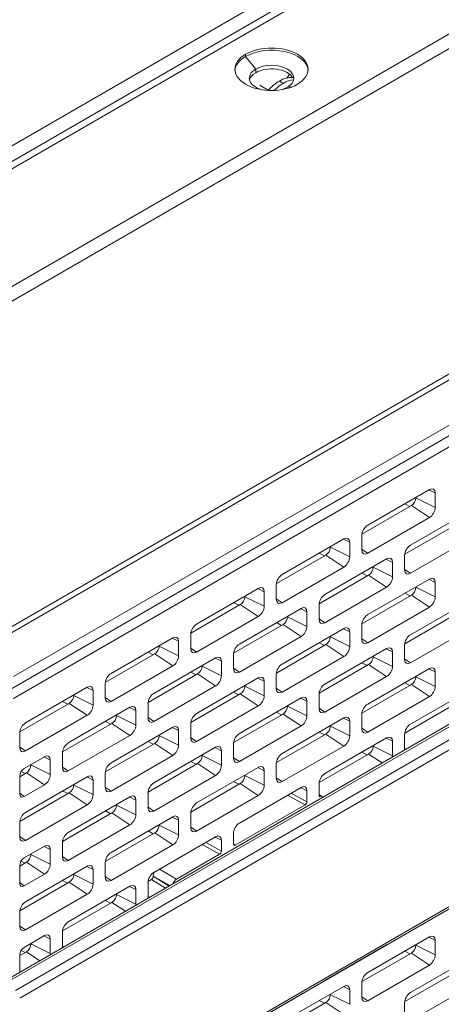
# Model space of a CAD drawing. Header units: millimetres. Extents: x 11 to 1665, y 44 to 957.
# Tile 46 of 69: x 1368 to 1401, y 429 to 506. Entities that reach past the tile are written whole.
import ezdxf

# ---------------------------------------------------------------- set-up
doc = ezdxf.new("R2010")
doc.units = ezdxf.units.MM
doc.header["$MEASUREMENT"] = 0
doc.layers.get('0').update_dxf_attribs({"lineweight": 25})

msp = doc.modelspace()

# ---------------------------------------------------------------- linework, layer by layer
at = {"color": 0, "linetype": 'Continuous', "lineweight": 0, "extrusion": (-5.55112e-17, 0.816497, 0.57735)}
for p, q in [((1633.554, 647.775), (1326.245, 470.35)), ((1623.286, 643.66), (1333.372, 476.279)), ((1624.036, 642.869), (1334.122, 475.487)), ((1335.084, 465.084), (1642.676, 642.672)), ((1640.696, 642.672), (1335.084, 466.227)), ((1663.688, 629.269), (1356.096, 451.681)), ((1663.889, 628.908), (1356.297, 451.32)), ((1367.611, 454.308), (1652.575, 618.832)), ((1602.017, 588.783), (1366.904, 453.041)), ((1602.724, 588.332), (1367.611, 452.589)), ((1385.832, 502.982), (1385.832, 503.146)), ((1386.632, 501.987), (1385.832, 502.982)), ((1386.632, 501.987), (1386.632, 501.704)), ((1386.937, 500.711), (1387.609, 500.323)), ((1388.482, 501.044), (1388.789, 500.867)), ((1389.107, 500.558), (1389.486, 500.592)), ((1400.262, 468.993), (1395.418, 466.196)), ((1399.201, 468.34), (1399.201, 468.38)), ((1399.201, 468.34), (1400.721, 467.584)), ((1400.227, 468.973), (1400.721, 468.727)), ((1400.721, 467.584), (1400.721, 468.727)), ((1394.964, 465.485), (1398.848, 467.727)), ((1398.327, 467.875), (1398.736, 467.663)), ((1398.848, 467.727), (1400.262, 466.788)), ((1395.418, 463.992), (1400.262, 466.788)), ((1403.621, 467.421), (1398.777, 464.625)), ((1398.323, 463.913), (1402.206, 466.155)), ((1394.958, 465.4), (1394.958, 464.257)), ((1398.777, 462.42), (1403.621, 465.217)), ((1393.544, 465.114), (1388.701, 462.318)), ((1392.484, 464.461), (1392.484, 464.502)), ((1392.484, 464.461), (1394.004, 463.706)), ((1393.51, 465.095), (1394.004, 464.849)), ((1394.004, 463.706), (1394.004, 464.849)), ((1388.246, 461.607), (1392.13, 463.849)), ((1391.609, 463.997), (1392.018, 463.784)), ((1392.13, 463.849), (1393.544, 462.91)), ((1394.958, 464.297), (1395.418, 463.992)), ((1398.317, 463.828), (1398.317, 462.685)), ((1388.701, 460.113), (1393.544, 462.91)), ((1396.903, 463.543), (1392.059, 460.746)), ((1395.842, 462.889), (1395.842, 462.93)), ((1395.842, 462.889), (1397.363, 462.134)), ((1396.869, 463.523), (1397.363, 463.277)), ((1397.363, 462.134), (1397.363, 463.277)), ((1391.605, 460.035), (1395.489, 462.277)), ((1394.968, 462.425), (1395.377, 462.213)), ((1395.489, 462.277), (1396.903, 461.338)), ((1398.317, 462.725), (1398.777, 462.42)), ((1388.241, 461.522), (1388.241, 460.379)), ((1392.059, 458.542), (1396.903, 461.338)), ((1400.262, 461.971), (1395.418, 459.174)), ((1399.201, 461.318), (1399.201, 461.359)), ((1399.201, 461.318), (1400.721, 460.562)), ((1400.227, 461.951), (1400.721, 461.706)), ((1400.721, 460.562), (1400.721, 461.706)), ((1386.827, 461.236), (1381.983, 458.44)), ((1385.766, 460.583), (1385.766, 460.624)), ((1385.766, 460.583), (1387.286, 459.828)), ((1386.792, 461.216), (1387.286, 460.971)), ((1387.286, 459.828), (1387.286, 460.971)), ((1394.964, 458.463), (1398.848, 460.705)), ((1398.327, 460.854), (1398.736, 460.641)), ((1398.848, 460.705), (1400.262, 459.766)), ((1381.529, 457.728), (1385.413, 459.971)), ((1384.892, 460.119), (1385.301, 459.906)), ((1385.413, 459.971), (1386.827, 459.032)), ((1388.241, 460.419), (1388.701, 460.113)), ((1391.6, 459.95), (1391.6, 458.807)), ((1395.418, 456.97), (1400.262, 459.766)), ((1403.621, 460.399), (1398.777, 457.603)), ((1381.983, 456.235), (1386.827, 459.032)), ((1390.186, 459.664), (1385.342, 456.868)), ((1389.125, 459.011), (1389.125, 459.052)), ((1389.125, 459.011), (1390.645, 458.256)), ((1390.151, 459.644), (1390.645, 459.399)), ((1390.645, 458.256), (1390.645, 459.399)), ((1398.323, 456.891), (1402.206, 459.134)), ((1384.888, 456.157), (1388.771, 458.399)), ((1388.25, 458.547), (1388.66, 458.334)), ((1388.771, 458.399), (1390.186, 457.46)), ((1391.6, 458.847), (1392.059, 458.542)), ((1394.958, 458.378), (1394.958, 457.235)), ((1398.777, 455.398), (1403.621, 458.195)), ((1381.523, 457.644), (1381.523, 456.5)), ((1385.342, 454.663), (1390.186, 457.46)), ((1393.544, 458.093), (1388.701, 455.296)), ((1392.484, 457.439), (1392.484, 457.48)), ((1392.484, 457.439), (1394.004, 456.684)), ((1393.51, 458.073), (1394.004, 457.827)), ((1394.004, 456.684), (1394.004, 457.827)), ((1380.109, 457.358), (1375.266, 454.561)), ((1379.049, 456.705), (1379.049, 456.745)), ((1379.049, 456.705), (1380.569, 455.949)), ((1380.075, 457.338), (1380.569, 457.092)), ((1380.569, 455.949), (1380.569, 457.092)), ((1388.246, 454.585), (1392.13, 456.827)), ((1391.609, 456.975), (1392.018, 456.763)), ((1392.13, 456.827), (1393.544, 455.888)), ((1394.958, 457.275), (1395.418, 456.97)), ((1398.317, 456.807), (1398.317, 455.664)), ((1374.811, 453.85), (1378.695, 456.092)), ((1378.174, 456.24), (1378.583, 456.028)), ((1378.695, 456.092), (1380.109, 455.153)), ((1381.523, 456.54), (1381.983, 456.235)), ((1384.882, 456.072), (1384.882, 454.929)), ((1388.701, 453.092), (1393.544, 455.888)), ((1396.903, 456.521), (1392.059, 453.724)), ((1395.842, 455.868), (1395.842, 455.908)), ((1395.842, 455.868), (1397.363, 455.112)), ((1396.869, 456.501), (1397.363, 456.255)), ((1397.363, 455.112), (1397.363, 456.255)), ((1375.266, 452.357), (1380.109, 455.153)), ((1383.468, 455.786), (1378.624, 452.989)), ((1382.407, 455.133), (1382.407, 455.174)), ((1382.407, 455.133), (1383.928, 454.378)), ((1383.434, 455.766), (1383.928, 455.521)), ((1383.928, 454.378), (1383.928, 455.521)), ((1391.605, 453.013), (1395.489, 455.255)), ((1394.968, 455.404), (1395.377, 455.191)), ((1395.489, 455.255), (1396.903, 454.316)), ((1398.317, 455.703), (1398.777, 455.398)), ((1378.17, 452.278), (1382.054, 454.52)), ((1381.533, 454.669), (1381.942, 454.456)), ((1382.054, 454.52), (1383.468, 453.581)), ((1384.882, 454.968), (1385.342, 454.663)), ((1388.241, 454.5), (1388.241, 453.357)), ((1400.262, 454.949), (1395.418, 452.153)), ((1399.201, 454.296), (1399.201, 454.337)), ((1400.227, 454.929), (1400.721, 454.684)), ((1400.721, 453.541), (1400.721, 454.684)), ((1374.806, 453.765), (1374.806, 452.622)), ((1378.624, 450.785), (1383.468, 453.581)), ((1386.827, 454.214), (1381.983, 451.418)), ((1385.766, 453.561), (1385.766, 453.602)), ((1385.766, 453.561), (1387.286, 452.806)), ((1386.792, 454.194), (1387.286, 453.949)), ((1387.286, 452.806), (1387.286, 453.949)), ((1392.059, 451.52), (1396.903, 454.316)), ((1394.964, 451.441), (1398.848, 453.683)), ((1398.327, 453.832), (1398.736, 453.619)), ((1398.848, 453.683), (1400.262, 452.745)), ((1399.201, 454.296), (1400.721, 453.541)), ((1373.392, 453.479), (1368.548, 450.683)), ((1372.331, 452.826), (1372.331, 452.867)), ((1372.331, 452.826), (1373.851, 452.071)), ((1373.357, 453.459), (1373.851, 453.214)), ((1373.851, 452.071), (1373.851, 453.214)), ((1381.529, 450.706), (1385.413, 452.949)), ((1384.892, 453.097), (1385.301, 452.884)), ((1385.413, 452.949), (1386.827, 452.01)), ((1388.241, 453.397), (1388.701, 453.092)), ((1391.6, 452.928), (1391.6, 451.785)), ((1403.621, 453.377), (1398.777, 450.581)), ((1366.592, 430.239), (1405.607, 452.765)), ((1366.86, 430.203), (1405.876, 452.729)), ((1406.68, 452.162), (1367.753, 429.688)), ((1368.094, 449.972), (1371.978, 452.214)), ((1371.456, 452.362), (1371.866, 452.149)), ((1371.978, 452.214), (1373.392, 451.275)), ((1374.806, 452.662), (1375.266, 452.357)), ((1378.165, 452.193), (1378.165, 451.05)), ((1381.983, 449.213), (1386.827, 452.01)), ((1390.186, 452.642), (1385.342, 449.846)), ((1389.125, 451.989), (1389.125, 452.03)), ((1390.151, 452.623), (1390.645, 452.377)), ((1390.645, 451.234), (1390.645, 452.377)), ((1395.418, 449.948), (1400.262, 452.745)), ((1398.323, 449.87), (1402.206, 452.112)), ((1407.015, 451.561), (1368.088, 429.087)), ((1368.548, 448.478), (1373.392, 451.275)), ((1376.75, 451.908), (1371.907, 449.111)), ((1375.69, 451.254), (1375.69, 451.295)), ((1375.69, 451.254), (1377.21, 450.499)), ((1376.716, 451.888), (1377.21, 451.642)), ((1377.21, 450.499), (1377.21, 451.642)), ((1384.888, 449.135), (1388.771, 451.377)), ((1388.25, 451.525), (1388.66, 451.312)), ((1388.771, 451.377), (1390.186, 450.438)), ((1389.125, 451.989), (1390.645, 451.234)), ((1391.6, 451.825), (1392.059, 451.52)), ((1394.958, 451.356), (1394.958, 450.213)), ((1371.453, 448.4), (1375.336, 450.642)), ((1374.815, 450.79), (1375.225, 450.578)), ((1375.336, 450.642), (1376.75, 449.703)), ((1378.165, 451.09), (1378.624, 450.785)), ((1381.523, 450.622), (1381.523, 449.479)), ((1393.544, 451.071), (1388.701, 448.274)), ((1392.484, 450.418), (1392.484, 450.458)), ((1393.51, 451.051), (1394.004, 450.805)), ((1394.004, 449.662), (1394.004, 450.805)), ((1368.088, 449.887), (1368.088, 448.744)), ((1371.907, 446.907), (1376.75, 449.703)), ((1380.109, 450.336), (1375.266, 447.539)), ((1379.049, 449.683), (1379.049, 449.723)), ((1379.049, 449.683), (1380.569, 448.927)), ((1380.075, 450.316), (1380.569, 450.071)), ((1380.569, 448.927), (1380.569, 450.071)), ((1385.342, 447.641), (1390.186, 450.438)), ((1388.246, 447.563), (1392.13, 449.805)), ((1391.609, 449.953), (1392.018, 449.741)), ((1392.13, 449.805), (1393.544, 448.866)), ((1392.484, 450.418), (1394.004, 449.662)), ((1394.958, 450.253), (1395.418, 449.948)), ((1398.317, 449.785), (1398.317, 448.642)), ((1374.811, 446.828), (1378.695, 449.07)), ((1378.174, 449.219), (1378.583, 449.006)), ((1378.695, 449.07), (1380.109, 448.131)), ((1381.523, 449.518), (1381.983, 449.213)), ((1384.882, 449.05), (1384.882, 447.907)), ((1396.903, 449.499), (1392.059, 446.702)), ((1396.869, 449.479), (1397.363, 449.234)), ((1397.363, 448.09), (1397.363, 449.234)), ((1368.088, 448.783), (1368.548, 448.478)), ((1371.447, 448.315), (1371.447, 447.172)), ((1383.468, 448.764), (1378.624, 445.968)), ((1382.407, 448.111), (1382.407, 448.152)), ((1383.434, 448.744), (1383.928, 448.499)), ((1383.928, 447.356), (1383.928, 448.499)), ((1388.701, 446.07), (1393.544, 448.866)), ((1391.605, 445.991), (1395.489, 448.233)), ((1394.968, 448.382), (1395.377, 448.169)), ((1395.489, 448.233), (1396.544, 447.533)), ((1395.842, 448.846), (1395.842, 448.887)), ((1395.842, 448.846), (1397.363, 448.09)), ((1398.317, 448.681), (1398.418, 448.615)), ((1370.033, 448.029), (1368.441, 447.11)), ((1368.972, 447.376), (1368.972, 447.417)), ((1368.972, 447.376), (1370.493, 446.621)), ((1369.999, 448.009), (1370.493, 447.764)), ((1370.493, 446.621), (1370.493, 447.764)), ((1375.266, 445.335), (1380.109, 448.131)), ((1378.17, 445.256), (1382.054, 447.499)), ((1381.533, 447.647), (1381.942, 447.434)), ((1382.054, 447.499), (1383.468, 446.56)), ((1382.407, 448.111), (1383.928, 447.356)), ((1384.882, 447.947), (1385.342, 447.641)), ((1388.241, 447.478), (1388.241, 446.335)), ((1368.088, 446.458), (1368.619, 446.764)), ((1368.199, 446.859), (1368.507, 446.699)), ((1368.619, 446.764), (1370.033, 445.825)), ((1371.447, 447.212), (1371.907, 446.907)), ((1374.806, 446.743), (1374.806, 445.6)), ((1386.827, 447.192), (1381.983, 444.396)), ((1386.792, 447.172), (1387.286, 446.927)), ((1387.286, 445.784), (1387.286, 446.927)), ((1368.088, 445.109), (1368.088, 446.499)), ((1368.441, 444.906), (1370.033, 445.825)), ((1373.392, 446.458), (1368.548, 443.661)), ((1372.331, 445.804), (1372.331, 445.845)), ((1373.357, 446.438), (1373.851, 446.192)), ((1373.851, 445.049), (1373.851, 446.192)), ((1378.624, 443.763), (1383.468, 446.56)), ((1381.529, 443.685), (1385.413, 445.927)), ((1384.892, 446.075), (1385.301, 445.862)), ((1385.413, 445.927), (1386.827, 444.988)), ((1385.766, 446.539), (1385.766, 446.58)), ((1385.766, 446.539), (1387.286, 445.784)), ((1388.241, 446.375), (1388.701, 446.07)), ((1391.6, 445.906), (1391.6, 444.882)), ((1368.441, 444.906), (1368.088, 445.175)), ((1368.094, 442.95), (1371.978, 445.192)), ((1371.456, 445.34), (1371.866, 445.127)), ((1371.978, 445.192), (1373.392, 444.253)), ((1372.331, 445.804), (1373.851, 445.049)), ((1374.806, 445.64), (1375.266, 445.335)), ((1378.165, 445.172), (1378.165, 444.028)), ((1390.186, 445.621), (1385.342, 442.824)), ((1390.645, 444.494), (1389.413, 445.175)), ((1390.151, 445.601), (1390.645, 445.355)), ((1390.645, 444.494), (1390.645, 445.355)), ((1376.75, 444.886), (1371.907, 442.089)), ((1375.69, 444.233), (1375.69, 444.273)), ((1376.716, 444.866), (1377.21, 444.62)), ((1377.21, 443.477), (1377.21, 444.62)), ((1381.983, 442.191), (1386.827, 444.988)), ((1390.504, 444.249), (1389.128, 445.01)), ((1368.548, 441.456), (1373.392, 444.253)), ((1371.453, 441.378), (1375.336, 443.62)), ((1374.815, 443.768), (1375.225, 443.556)), ((1375.336, 443.62), (1376.75, 442.681)), ((1375.69, 444.233), (1377.21, 443.477)), ((1378.165, 444.068), (1378.624, 443.763)), ((1381.523, 443.6), (1381.523, 442.457)), ((1390.504, 444.249), (1385.023, 441.085)), ((1368.088, 442.865), (1368.088, 441.722)), ((1380.109, 443.314), (1375.266, 440.517)), ((1380.075, 443.294), (1380.569, 443.049)), ((1380.569, 441.906), (1380.569, 443.049)), ((1371.907, 439.885), (1376.75, 442.681)), ((1374.811, 439.806), (1378.695, 442.048)), ((1378.174, 442.197), (1378.583, 441.984)), ((1378.695, 442.048), (1380.109, 441.109)), ((1379.049, 442.661), (1379.049, 442.702)), ((1379.049, 442.661), (1380.569, 441.906)), ((1381.523, 442.496), (1381.983, 442.191)), ((1384.882, 442.028), (1384.882, 441.166)), ((1368.088, 441.762), (1368.548, 441.456)), ((1371.447, 441.293), (1371.447, 440.15)), ((1383.468, 441.742), (1378.624, 438.946)), ((1383.928, 440.615), (1382.696, 441.296)), ((1383.434, 441.722), (1383.928, 441.477)), ((1383.928, 440.615), (1383.928, 441.477)), ((1384.882, 441.189), (1385.023, 441.085)), ((1370.033, 441.007), (1368.441, 440.088)), ((1369.999, 440.987), (1370.493, 440.742)), ((1370.493, 439.599), (1370.493, 440.742)), ((1375.266, 438.313), (1380.109, 441.109)), ((1383.786, 440.371), (1382.411, 441.132)), ((1368.088, 439.436), (1368.619, 439.742)), ((1368.199, 439.838), (1368.507, 439.677)), ((1368.619, 439.742), (1370.033, 438.803)), ((1368.972, 440.354), (1368.972, 440.395)), ((1368.972, 440.354), (1370.493, 439.599)), ((1371.447, 440.19), (1371.907, 439.885)), ((1374.806, 439.721), (1374.806, 438.578)), ((1383.786, 440.371), (1380.413, 438.423)), ((1367.985, 416.569), (1406.911, 439.043)), ((1368.088, 438.087), (1368.088, 439.478)), ((1368.088, 416.798), (1407.015, 439.272)), ((1373.392, 439.436), (1368.548, 436.639)), ((1373.357, 439.416), (1373.851, 439.17)), ((1373.851, 438.027), (1373.851, 439.17)), ((1380.413, 438.423), (1379.066, 439.201)), ((1368.441, 437.884), (1368.088, 438.153)), ((1368.094, 435.928), (1371.978, 438.17)), ((1368.441, 437.884), (1370.033, 438.803)), ((1371.456, 438.318), (1371.866, 438.106)), ((1371.978, 438.17), (1373.392, 437.231)), ((1372.331, 438.782), (1372.331, 438.823)), ((1372.331, 438.782), (1373.851, 438.027)), ((1374.806, 438.618), (1375.266, 438.313)), ((1378.165, 438.15), (1378.165, 437.007)), ((1378.17, 438.234), (1378.43, 438.385)), ((1378.43, 438.385), (1379.541, 437.716)), ((1378.571, 438.65), (1379.823, 437.879)), ((1379.881, 437.912), (1378.571, 438.65)), ((1378.828, 438.492), (1378.827, 438.491)), ((1378.84, 438.499), (1378.84, 438.499)), ((1376.75, 437.864), (1371.907, 435.067)), ((1376.716, 437.844), (1377.21, 437.599)), ((1377.21, 436.455), (1377.21, 437.599)), ((1368.548, 434.435), (1373.392, 437.231)), ((1371.453, 434.356), (1375.336, 436.598)), ((1374.815, 436.747), (1375.225, 436.534)), ((1375.336, 436.598), (1376.392, 435.898)), ((1375.69, 437.211), (1375.69, 437.252)), ((1375.69, 437.211), (1377.21, 436.455)), ((1378.165, 437.046), (1378.265, 436.979)), ((1398.777, 434.333), (1403.621, 437.129)), ((1368.088, 435.843), (1368.088, 434.7)), ((1368.088, 434.74), (1368.548, 434.435)), ((1371.447, 434.271), (1371.447, 433.128)), ((1398.765, 434.34), (1398.777, 434.333)), ((1370.033, 433.986), (1368.441, 433.066)), ((1369.999, 433.966), (1370.493, 433.72)), ((1370.493, 432.577), (1370.493, 433.72)), ((1400.262, 433.883), (1395.418, 431.087)), ((1400.227, 433.864), (1400.721, 433.618)), ((1400.721, 432.475), (1400.721, 433.618)), ((1368.088, 432.414), (1368.619, 432.72)), ((1368.199, 432.816), (1368.507, 432.655)), ((1368.619, 432.72), (1369.674, 432.019)), ((1368.972, 433.332), (1368.972, 433.373)), ((1368.972, 433.332), (1370.493, 432.577)), ((1371.447, 433.168), (1371.548, 433.101)), ((1392.059, 430.454), (1396.903, 433.251)), ((1396.892, 433.258), (1396.903, 433.251)), ((1398.327, 432.766), (1398.736, 432.553)), ((1399.201, 433.23), (1399.201, 433.271)), ((1399.201, 433.23), (1400.721, 432.475)), ((1368.088, 431.104), (1368.088, 432.456)), ((1394.964, 430.376), (1398.848, 432.618)), ((1403.621, 432.312), (1398.777, 429.515)), ((1398.848, 432.618), (1400.262, 431.679)), ((1395.418, 428.882), (1400.262, 431.679)), ((1368.109, 431.116), (1368.088, 431.131)), ((1392.048, 430.462), (1392.059, 430.454)), ((1398.323, 428.804), (1402.206, 431.046)), ((1393.544, 430.005), (1388.701, 427.209)), ((1393.51, 429.985), (1394.004, 429.74)), ((1394.004, 428.597), (1394.004, 429.74)), ((1394.958, 430.291), (1394.958, 429.148)), ((1398.777, 427.311), (1403.621, 430.107)), ((1385.342, 426.576), (1390.186, 429.372)), ((1390.174, 429.38), (1390.186, 429.372)), ((1391.609, 428.888), (1392.018, 428.675)), ((1392.484, 429.352), (1392.484, 429.393)), ((1392.484, 429.352), (1394.004, 428.597)), ((1394.958, 429.188), (1395.418, 428.882)), ((1388.246, 426.497), (1392.13, 428.74)), ((1392.13, 428.74), (1393.544, 427.801)), ((1398.317, 428.719), (1398.317, 427.576))]:
    msp.add_line(p, q, dxfattribs=at)
at = {"color": 0, "linetype": 'Continuous', "lineweight": 0}
for centre, major_axis, ratio, start_param, end_param in [((1387.87, 501.969), (2.882, 0), 0.57735, -0.785398, 2.356194), ((1387.87, 501.969), (-2.882, 0), 0.57735, -0.785398, 2.356194), ((1387.87, 501.806), (-2.882, 0), 0.57735, -0.785398, -0.049089), ((1387.87, 501.272), (1.75, 0), 0.57735, -0.785398, 2.356194), ((1387.87, 501.272), (-1.75, 0), 0.57735, -0.785398, 1.111124), ((1387.87, 500.989), (-1.75, 0), 0.57735, -0.785398, -0.140432), ((1387.87, 500.989), (1.75, 0), 0.57735, 0.344174, 2.356194), ((1389.602, 500.846), (-0.6, -1.039), 0.57735, -1.981073, -1.660553), ((1388.482, 498.594), (-1.5, -2.598), 0.57735, -2.356194, -1.927141), ((1388.789, 498.417), (-1.5, -2.598), 0.57735, -2.356194, -2.01169), ((1387.87, 501.272), (1.75, 0), 0.57735, -1.111124, -0.785398), ((1400.262, 468.462), (0.325, 0.563), 0.57735, -0.785398, 0.785398), ((1398.848, 468.135), (0.25, 0.433), 0.57735, -2.356194, -0.785398), ((1400.262, 467.319), (0.325, 0.563), 0.57735, -2.356194, -0.785398), ((1395.418, 465.666), (-0.325, -0.563), 0.57735, -2.356194, -0.785398), ((1393.544, 464.584), (0.325, 0.563), 0.57735, -0.785398, 0.785398), ((1392.13, 464.257), (0.25, 0.433), 0.57735, -2.356194, -0.785398), ((1398.777, 464.094), (-0.325, -0.563), 0.57735, -2.356194, -0.785398), ((1393.544, 463.441), (0.325, 0.563), 0.57735, -2.356194, -0.785398), ((1395.418, 464.522), (-0.325, -0.563), 0.57735, -0.785398, 0.785398), ((1396.903, 463.012), (0.325, 0.563), 0.57735, -0.785398, 0.785398), ((1395.489, 462.685), (0.25, 0.433), 0.57735, -2.356194, -0.785398), ((1388.701, 461.787), (-0.325, -0.563), 0.57735, -2.356194, -0.785398), ((1396.903, 461.869), (0.325, 0.563), 0.57735, -2.356194, -0.785398), ((1398.777, 462.951), (-0.325, -0.563), 0.57735, -0.785398, 0.785398), ((1400.262, 461.44), (0.325, 0.563), 0.57735, -0.785398, 0.785398), ((1386.827, 460.705), (0.325, 0.563), 0.57735, -0.785398, 0.785398), ((1398.848, 461.114), (0.25, 0.433), 0.57735, -2.356194, -0.785398), ((1385.413, 460.379), (0.25, 0.433), 0.57735, -2.356194, -0.785398), ((1392.059, 460.215), (-0.325, -0.563), 0.57735, -2.356194, -0.785398), ((1400.262, 460.297), (0.325, 0.563), 0.57735, -2.356194, -0.785398), ((1386.827, 459.562), (0.325, 0.563), 0.57735, -2.356194, -0.785398), ((1388.701, 460.644), (-0.325, -0.563), 0.57735, -0.785398, 0.785398), ((1390.186, 459.134), (0.325, 0.563), 0.57735, -0.785398, 0.785398), ((1388.771, 458.807), (0.25, 0.433), 0.57735, -2.356194, -0.785398), ((1395.418, 458.644), (-0.325, -0.563), 0.57735, -2.356194, -0.785398), ((1381.983, 457.909), (-0.325, -0.563), 0.57735, -2.356194, -0.785398), ((1390.186, 457.991), (0.325, 0.563), 0.57735, -2.356194, -0.785398), ((1392.059, 459.072), (-0.325, -0.563), 0.57735, -0.785398, 0.785398), ((1393.544, 457.562), (0.325, 0.563), 0.57735, -0.785398, 0.785398), ((1380.109, 456.827), (0.325, 0.563), 0.57735, -0.785398, 0.785398), ((1392.13, 457.235), (0.25, 0.433), 0.57735, -2.356194, -0.785398), ((1398.777, 457.072), (-0.325, -0.563), 0.57735, -2.356194, -0.785398), ((1378.695, 456.5), (0.25, 0.433), 0.57735, -2.356194, -0.785398), ((1385.342, 456.337), (-0.325, -0.563), 0.57735, -2.356194, -0.785398), ((1393.544, 456.419), (0.325, 0.563), 0.57735, -2.356194, -0.785398), ((1395.418, 457.501), (-0.325, -0.563), 0.57735, -0.785398, 0.785398), ((1396.903, 455.99), (0.325, 0.563), 0.57735, -0.785398, 0.785398), ((1380.109, 455.684), (0.325, 0.563), 0.57735, -2.356194, -0.785398), ((1381.983, 456.766), (-0.325, -0.563), 0.57735, -0.785398, 0.785398), ((1383.468, 455.255), (0.325, 0.563), 0.57735, -0.785398, 0.785398), ((1395.489, 455.664), (0.25, 0.433), 0.57735, -2.356194, -0.785398), ((1382.054, 454.929), (0.25, 0.433), 0.57735, -2.356194, -0.785398), ((1388.701, 454.765), (-0.325, -0.563), 0.57735, -2.356194, -0.785398), ((1396.903, 454.847), (0.325, 0.563), 0.57735, -2.356194, -0.785398), ((1398.777, 455.929), (-0.325, -0.563), 0.57735, -0.785398, 0.785398), ((1400.262, 454.418), (0.325, 0.563), 0.57735, -0.785398, 0.785398), ((1375.266, 454.031), (-0.325, -0.563), 0.57735, -2.356194, -0.785398), ((1383.468, 454.112), (0.325, 0.563), 0.57735, -2.356194, -0.785398), ((1385.342, 455.194), (-0.325, -0.563), 0.57735, -0.785398, 0.785398), ((1386.827, 453.683), (0.325, 0.563), 0.57735, -0.785398, 0.785398), ((1373.392, 452.949), (0.325, 0.563), 0.57735, -0.785398, 0.785398), ((1385.413, 453.357), (0.25, 0.433), 0.57735, -2.356194, -0.785398), ((1392.059, 453.194), (-0.325, -0.563), 0.57735, -2.356194, -0.785398), ((1398.848, 454.092), (0.25, 0.433), 0.57735, -2.356194, -0.785398), ((1371.978, 452.622), (0.25, 0.433), 0.57735, -2.356194, -0.785398), ((1378.624, 452.459), (-0.325, -0.563), 0.57735, -2.356194, -0.785398), ((1386.827, 452.54), (0.325, 0.563), 0.57735, -2.356194, -0.785398), ((1388.701, 453.622), (-0.325, -0.563), 0.57735, -0.785398, 0.785398), ((1390.186, 452.112), (0.325, 0.563), 0.57735, -0.785398, 0.785398), ((1400.262, 453.275), (0.325, 0.563), 0.57735, -2.356194, -0.785398), ((1373.392, 451.806), (0.325, 0.563), 0.57735, -2.356194, -0.785398), ((1375.266, 452.887), (-0.325, -0.563), 0.57735, -0.785398, 0.785398), ((1376.75, 451.377), (0.325, 0.563), 0.57735, -0.785398, 0.785398), ((1395.418, 451.622), (-0.325, -0.563), 0.57735, -2.356194, -0.785398), ((1375.336, 451.05), (0.25, 0.433), 0.57735, -2.356194, -0.785398), ((1381.983, 450.887), (-0.325, -0.563), 0.57735, -2.356194, -0.785398), ((1388.771, 451.785), (0.25, 0.433), 0.57735, -2.356194, -0.785398), ((1390.186, 450.969), (0.325, 0.563), 0.57735, -2.356194, -0.785398), ((1392.059, 452.051), (-0.325, -0.563), 0.57735, -0.785398, 0.785398), ((1368.548, 450.152), (-0.325, -0.563), 0.57735, -2.356194, -0.785398), ((1376.75, 450.234), (0.325, 0.563), 0.57735, -2.356194, -0.785398), ((1378.624, 451.316), (-0.325, -0.563), 0.57735, -0.785398, 0.785398), ((1380.109, 449.805), (0.325, 0.563), 0.57735, -0.785398, 0.785398), ((1393.544, 450.54), (0.325, 0.563), 0.57735, -0.785398, 0.785398), ((1398.777, 450.05), (-0.325, -0.563), 0.57735, -2.356194, -0.785398), ((1378.695, 449.479), (0.25, 0.433), 0.57735, -2.356194, -0.785398), ((1385.342, 449.315), (-0.325, -0.563), 0.57735, -2.356194, -0.785398), ((1392.13, 450.213), (0.25, 0.433), 0.57735, -2.356194, -0.785398), ((1395.418, 450.479), (-0.325, -0.563), 0.57735, -0.785398, 0.785398), ((1371.907, 448.58), (-0.325, -0.563), 0.57735, -2.356194, -0.785398), ((1380.109, 448.662), (0.325, 0.563), 0.57735, -2.356194, -0.785398), ((1381.983, 449.744), (-0.325, -0.563), 0.57735, -0.785398, 0.785398), ((1383.468, 448.233), (0.325, 0.563), 0.57735, -0.785398, 0.785398), ((1393.544, 449.397), (0.325, 0.563), 0.57735, -2.356194, -0.785398), ((1396.903, 448.968), (0.325, 0.563), 0.57735, -0.785398, 0.785398), ((1368.548, 449.009), (-0.325, -0.563), 0.57735, -0.785398, 0.785398), ((1370.033, 447.499), (0.325, 0.563), 0.57735, -0.785398, 0.785398), ((1388.701, 447.743), (-0.325, -0.563), 0.57735, -2.356194, -0.785398), ((1395.489, 448.642), (0.25, 0.433), 0.57735, -2.356194, -0.785398), ((1398.777, 448.907), (-0.325, -0.563), 0.57735, -0.785398, -0.62395), ((1368.619, 447.172), (0.25, 0.433), 0.57735, -2.356194, -0.785398), ((1375.266, 447.009), (-0.325, -0.563), 0.57735, -2.356194, -0.785398), ((1382.054, 447.907), (0.25, 0.433), 0.57735, -2.356194, -0.785398), ((1385.342, 448.172), (-0.325, -0.563), 0.57735, -0.785398, 0.785398), ((1396.903, 447.825), (0.325, 0.563), 0.57735, -0.946847, -0.785398), ((1370.033, 446.355), (0.325, 0.563), 0.57735, -2.356194, -0.785398), ((1371.907, 447.437), (-0.325, -0.563), 0.57735, -0.785398, 0.785398), ((1373.392, 445.927), (0.325, 0.563), 0.57735, -0.785398, 0.785398), ((1383.468, 447.09), (0.325, 0.563), 0.57735, -2.356194, -0.785398), ((1386.827, 446.662), (0.325, 0.563), 0.57735, -0.785398, 0.785398), ((1392.059, 446.172), (-0.325, -0.563), 0.57735, -2.356194, -0.785398), ((1378.624, 445.437), (-0.325, -0.563), 0.57735, -2.356194, -0.785398), ((1385.413, 446.335), (0.25, 0.433), 0.57735, -2.356194, -0.785398), ((1388.701, 446.6), (-0.325, -0.563), 0.57735, -0.785398, 0.785398), ((1371.978, 445.6), (0.25, 0.433), 0.57735, -2.356194, -0.785398), ((1373.392, 444.784), (0.325, 0.563), 0.57735, -2.356194, -0.785398), ((1375.266, 445.866), (-0.325, -0.563), 0.57735, -0.785398, 0.785398), ((1386.827, 445.519), (0.325, 0.563), 0.57735, -2.356194, -0.785398), ((1390.186, 445.09), (0.325, 0.563), 0.57735, -0.785398, 0.785398), ((1376.75, 444.355), (0.325, 0.563), 0.57735, -0.785398, 0.785398), ((1381.983, 443.865), (-0.325, -0.563), 0.57735, -2.356194, -0.785398), ((1368.548, 443.13), (-0.325, -0.563), 0.57735, -2.356194, -0.785398), ((1375.336, 444.028), (0.25, 0.433), 0.57735, -2.356194, -0.785398), ((1378.624, 444.294), (-0.325, -0.563), 0.57735, -0.785398, 0.785398), ((1376.75, 443.212), (0.325, 0.563), 0.57735, -2.356194, -0.785398), ((1380.109, 442.783), (0.325, 0.563), 0.57735, -0.785398, 0.785398), ((1385.342, 442.293), (-0.325, -0.563), 0.57735, -2.356194, -0.785398), ((1371.907, 441.559), (-0.325, -0.563), 0.57735, -2.356194, -0.785398), ((1378.695, 442.457), (0.25, 0.433), 0.57735, -2.356194, -0.785398), ((1381.983, 442.722), (-0.325, -0.563), 0.57735, -0.785398, 0.785398), ((1368.548, 441.987), (-0.325, -0.563), 0.57735, -0.785398, 0.785398), ((1380.109, 441.64), (0.325, 0.563), 0.57735, -2.356194, -0.785398), ((1383.468, 441.212), (0.325, 0.563), 0.57735, -0.785398, 0.785398), ((1370.033, 440.477), (0.325, 0.563), 0.57735, -0.785398, 0.785398), ((1375.266, 439.987), (-0.325, -0.563), 0.57735, -2.356194, -0.785398), ((1368.619, 440.15), (0.25, 0.433), 0.57735, -2.356194, -0.785398), ((1371.907, 440.415), (-0.325, -0.563), 0.57735, -0.785398, 0.785398), ((1370.033, 439.334), (0.325, 0.563), 0.57735, -2.356194, -0.785398), ((1373.392, 438.905), (0.325, 0.563), 0.57735, -0.785398, 0.785398), ((1378.624, 438.415), (-0.325, -0.563), 0.57735, -2.356194, -0.785398), ((1371.978, 438.578), (0.25, 0.433), 0.57735, -2.356194, -0.785398), ((1375.266, 438.844), (-0.325, -0.563), 0.57735, -0.785398, 0.785398), ((1378.43, 438.548), (0.1, 0.173), 0.579613, -2.355682, -0.665163), ((1380.414, 438.015), (-0.25, -0.433), 0.578934, -2.354825, -1.309179), ((1373.392, 437.762), (0.325, 0.563), 0.57735, -2.356194, -0.785398), ((1376.75, 437.333), (0.325, 0.563), 0.57735, -0.785398, 0.785398), ((1368.548, 436.108), (-0.325, -0.563), 0.57735, -2.356194, -0.785398), ((1375.336, 437.007), (0.25, 0.433), 0.57735, -2.356194, -0.785398), ((1378.624, 437.272), (-0.325, -0.563), 0.57735, -0.785398, -0.62395), ((1376.75, 436.19), (0.325, 0.563), 0.57735, -0.946847, -0.785398), ((1371.907, 434.537), (-0.325, -0.563), 0.57735, -2.356194, -0.785398), ((1368.548, 434.965), (-0.325, -0.563), 0.57735, -0.785398, 0.785398), ((1398.777, 434.863), (0.325, 0.563), 0.57735, -2.587934, -2.356194), ((1370.033, 433.455), (0.325, 0.563), 0.57735, -0.785398, 0.785398), ((1400.262, 433.353), (0.325, 0.563), 0.57735, -0.785398, 0.785398), ((1368.619, 433.128), (0.25, 0.433), 0.57735, -2.356194, -0.785398), ((1371.907, 433.394), (-0.325, -0.563), 0.57735, -0.785398, -0.62395), ((1396.903, 433.781), (0.325, 0.563), 0.57735, -2.356194, -2.124455), ((1398.848, 433.026), (0.25, 0.433), 0.57735, -2.356194, -0.785398), ((1370.033, 432.312), (0.325, 0.563), 0.57735, -0.946847, -0.785398), ((1400.262, 432.21), (0.325, 0.563), 0.57735, -2.356194, -0.785398), ((1392.059, 430.985), (0.325, 0.563), 0.57735, -2.587934, -2.356194), ((1395.418, 430.556), (-0.325, -0.563), 0.57735, -2.356194, -0.785398), ((1393.544, 429.474), (0.325, 0.563), 0.57735, -0.785398, 0.785398), ((1390.186, 429.903), (0.325, 0.563), 0.57735, -2.356194, -2.124455), ((1392.13, 429.148), (0.25, 0.433), 0.57735, -2.356194, -0.785398), ((1395.418, 429.413), (-0.325, -0.563), 0.57735, -0.785398, 0.785398), ((1398.777, 428.984), (-0.325, -0.563), 0.57735, -2.356194, -0.785398)]:
    msp.add_ellipse(centre, major_axis=major_axis, ratio=ratio, start_param=start_param, end_param=end_param, dxfattribs=at)
at = {"color": 0, "linetype": 'Continuous', "lineweight": 0, "extrusion": (-4.61582e-17, 1.11022e-16, -1)}
msp.add_ellipse((1387.87, 501.806), major_axis=(2.882, 0), ratio=0.57735, start_param=-2.356194, end_param=-0.049089, dxfattribs=at)
at = {"color": 0, "linetype": 'Continuous', "lineweight": 0, "extrusion": (5.17926e-17, 3.41963e-17, -1)}
msp.add_ellipse((1388.482, 498.594), major_axis=(1.5, 2.598), ratio=0.57735, start_param=-0.785398, end_param=-0.253817, dxfattribs=at)
at = {"color": 0, "linetype": 'Continuous', "lineweight": 0, "extrusion": (4.80741e-17, -2.77556e-17, -1)}
msp.add_ellipse((1388.789, 498.417), major_axis=(1.5, 2.598), ratio=0.57735, start_param=-0.785398, end_param=-0.389606, dxfattribs=at)
at = {"color": 0, "linetype": 'Continuous', "lineweight": 0, "extrusion": (7.21111e-17, -4.16334e-17, -1)}
for centre in [(1368.443, 446.702), (1368.443, 439.68), (1368.443, 432.658)]:
    msp.add_ellipse(centre, major_axis=(0.25, 0.433), ratio=0.580589, start_param=-2.353398, end_param=-0.788195, dxfattribs=at)
at = {"color": 0, "linetype": 'Continuous', "lineweight": 0, "extrusion": (4.0637e-17, -1.51659e-16, -1)}
for centre in [(1368.443, 445.316), (1368.443, 438.294)]:
    msp.add_ellipse(centre, major_axis=(-0.251, -0.435), ratio=0.57413, start_param=-0.782601, end_param=0.782601, dxfattribs=at)
at = {"color": 0, "linetype": 'Continuous', "lineweight": 0, "extrusion": (2.16177e-16, -1.25171e-16, -1)}
for centre in [(1390.503, 444.412), (1383.786, 440.534)]:
    msp.add_ellipse(centre, major_axis=(-0.1, -0.173), ratio=0.579613, start_param=-2.355682, end_param=-0.7888, dxfattribs=at)
at = {"color": 0, "linetype": 'Continuous', "lineweight": 0, "extrusion": (1.08715e-16, -2.55379e-16, -1)}
msp.add_ellipse((1385.024, 441.249), major_axis=(-0.101, -0.174), ratio=0.575094, start_param=-0.784863, end_param=0.782019, dxfattribs=at)
at = {"color": 0, "linetype": 'Continuous', "lineweight": 0, "extrusion": (1.20185e-16, -6.93889e-17, -1)}
msp.add_ellipse((1378.925, 438.874), major_axis=(0.25, 0.433), ratio=0.578934, start_param=-2.406704, end_param=-1.713378, dxfattribs=at)
at = {"color": 0, "linetype": 'Continuous', "lineweight": 0}
msp.add_open_spline([(1391.6, 445.058), (1391.68, 445.001), (1391.761, 444.944), (1391.842, 444.887)], degree=3, dxfattribs=at)
msp.add_open_spline([(1391.885, 444.843), (1391.871, 444.863), (1391.855, 444.879), (1391.804, 444.912), (1391.767, 444.921), (1391.686, 444.916), (1391.643, 444.904), (1391.6, 444.882)], degree=3, knots=[-0.0496422, -0.0496422, -0.0496422, -0.0496422, -0.03771654, -0.03771654, -0.01847682, -0.01847682, -0.000001, -0.000001, -0.000001, -0.000001], dxfattribs=at)

doc.saveas('drawing.dxf')
